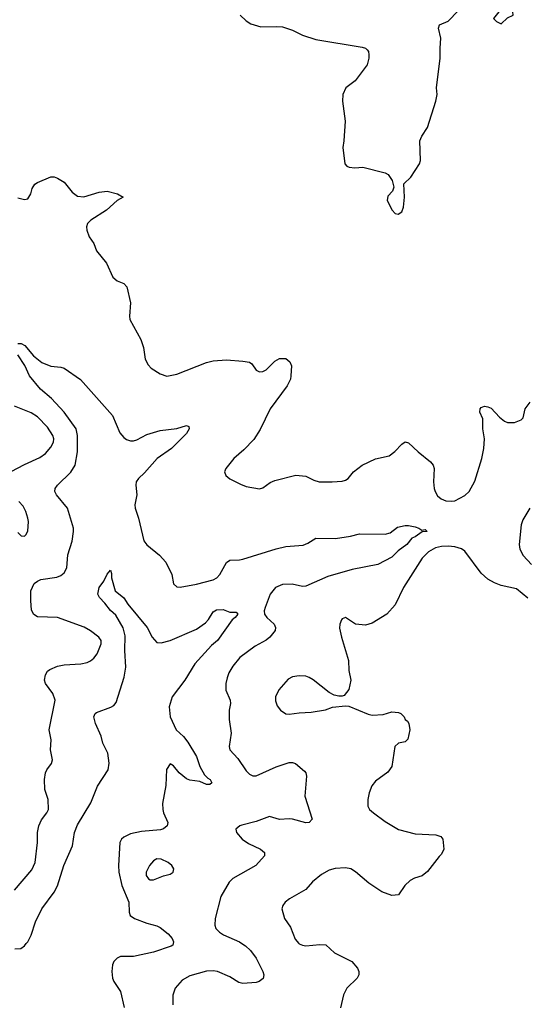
# Model space of a CAD drawing. Header units: inches. Extents: x 2143765 to 2212928, y 878963 to 1017374.
# Tile 18 of 256: x 2163202 to 2166262, y 889632 to 895582. Entities that reach past the tile are written whole.
import ezdxf

# ---------------------------------------------------------------- set-up
doc = ezdxf.new("R2010")
doc.units = ezdxf.units.IN
doc.header["$MEASUREMENT"] = 0
doc.layers.add('C1868', color=7, linetype='Continuous')
doc.layers.add('C1869', color=7, linetype='Continuous')

msp = doc.modelspace()

# ---------------------------------------------------------------- linework, layer by layer
at = {"layer": 'C1868', "color": 5}
for points, elevation in [([(2163173, 889967), (2163208, 889970), (2163230, 889985.5), (2163241.6, 890000)], 340), ([(2164128.6, 890000), (2164126.8, 889990), (2164116, 889984), (2164010, 889947.2), (2163890, 889921.7), (2163810, 889920.4), (2163790, 889910.9), (2163770, 889891.1), (2163761.5, 889870), (2163757.7, 889830), (2163763.2, 889790), (2163770.3, 889770), (2163810.3, 889710), (2163832.3, 889612.3)], 340), ([(2164543.6, 890000), (2164565.4, 889985.4), (2164596.4, 889956.4), (2164630.2, 889910.2), (2164670.3, 889830), (2164675.3, 889810), (2164671.6, 889788.4), (2164649, 889771), (2164630, 889764.4), (2164550, 889757.7), (2164524.4, 889764.4), (2164470, 889798.9), (2164397.2, 889830), (2164370, 889835.3), (2164330, 889832.1), (2164230, 889803.7), (2164182.4, 889777.6), (2164141.5, 889730), (2164127.5, 889687.5), (2164125.7, 889630)], 360), ([(2164888.3, 890000), (2164890, 889998), (2164908.9, 889988.9), (2164930, 889985.7), (2165014.6, 889994.6), (2165050, 889990.7), (2165103.9, 889943.9), (2165208, 889890), (2165243, 889850), (2165250.6, 889830), (2165250.6, 889810), (2165240.5, 889790), (2165177.1, 889730), (2165157.1, 889690), (2165139.3, 889610)], 380)]:
    msp.add_lwpolyline(points, dxfattribs=dict(at, elevation=elevation))
at = {"layer": 'C1869', "color": 5}
for points, elevation in [([(2166130, 895695.3), (2166094.8, 895630), (2166062.8, 895590), (2166080.7, 895570), (2166110, 895556.3), (2166147.6, 895592.4), (2166182, 895610), (2166180.9, 895630), (2166170, 895659), (2166150, 895688.7)], 420), ([(2164030, 890511.1), (2164010, 890498.4), (2163984.9, 890470), (2163966, 890430), (2163966.3, 890410), (2163980.5, 890390), (2163990, 890384.6), (2164010, 890384), (2164070, 890407.6), (2164110, 890418), (2164129.2, 890430), (2164132.3, 890450), (2164120.9, 890470), (2164098, 890490), (2164055.3, 890510)], 360)]:
    msp.add_lwpolyline(points, close=True, dxfattribs=dict(at, elevation=elevation))
for points, elevation in [([(2164532.4, 895610), (2164570, 895575.8), (2164597.5, 895557.5), (2164658, 895538), (2164750, 895541.2), (2164790, 895538.2), (2164850, 895518.6), (2164910, 895488.2), (2164990, 895462.3), (2165270, 895416.4), (2165290.3, 895410.3), (2165300.4, 895400.4), (2165307.7, 895390), (2165310.6, 895370), (2165310.5, 895350), (2165300.5, 895310), (2165228.5, 895211.5), (2165170.7, 895170), (2165153, 895130), (2165150.6, 895090), (2165168.5, 894968.5), (2165160.4, 894850), (2165153, 894810), (2165164.7, 894710), (2165176.9, 894696.9), (2165191, 894691), (2165226.8, 894686.8), (2165274, 894690), (2165410, 894656), (2165426.4, 894646.4), (2165450.8, 894610.8), (2165461, 894570), (2165453.7, 894546.3), (2165425.2, 894514.8), (2165420.7, 894490), (2165451, 894430), (2165470, 894411), (2165487.3, 894407.3), (2165510, 894421), (2165519.5, 894450), (2165526.6, 894510), (2165522, 894590), (2165564, 894630), (2165616, 894710), (2165622.7, 894730), (2165619.3, 894850), (2165630, 894878), (2165665.2, 894930), (2165716, 895090), (2165722.7, 895130), (2165719.3, 895170), (2165742, 895350), (2165740.7, 895410), (2165745.6, 895470), (2165731.8, 895530), (2165738, 895550), (2165790, 895573.7), (2165850, 895636.3)], 420), ([(2163190, 894504.7), (2163230, 894496), (2163250, 894498.8), (2163269.2, 894530), (2163277.5, 894562.5), (2163292.5, 894587.5), (2163310, 894598.8), (2163390, 894631.3), (2163410, 894631.3), (2163430, 894624), (2163470, 894600.5), (2163518.9, 894538.9), (2163550, 894516.4), (2163590, 894512.4), (2163681.1, 894538.9), (2163730, 894545.5), (2163792, 894530), (2163826, 894510), (2163790, 894489.6), (2163726.7, 894430), (2163630.4, 894370), (2163611.8, 894350), (2163605.3, 894330), (2163606.3, 894310), (2163622, 894270), (2163648.7, 894230), (2163666, 894186), (2163726, 894110), (2163765.2, 894025.3), (2163790, 894003), (2163830, 893987.3), (2163848.3, 893968.3), (2163870.3, 893870.4), (2163864, 893790), (2163866.5, 893770), (2163932.7, 893650), (2163950, 893602), (2163959.1, 893530), (2163977.1, 893497.1), (2163996.7, 893476.7), (2164050, 893441.6), (2164090, 893427.4), (2164150, 893438.9), (2164329.2, 893510.8), (2164370, 893519.7), (2164450, 893525.6), (2164550, 893519.1), (2164590, 893511.7), (2164603.1, 893503.1), (2164630, 893464.9), (2164650, 893453), (2164670, 893455.5), (2164690, 893465.5), (2164742, 893518), (2164770, 893534), (2164810, 893534.8), (2164834, 893514), (2164842.8, 893490), (2164839.3, 893430), (2164836.4, 893410), (2164817.4, 893370), (2164713.8, 893230), (2164654.7, 893105.3), (2164615.4, 893044.6), (2164556.4, 892983.6), (2164495.5, 892930), (2164446, 892870), (2164438, 892850), (2164447.1, 892827.1), (2164470, 892806.8), (2164534.9, 892774.9), (2164570, 892762), (2164650, 892748), (2164670, 892754), (2164715.4, 892784.6), (2164742.9, 892797.1), (2164870, 892830.2), (2164930, 892822.6), (2164979, 892799), (2165010, 892790.3), (2165090, 892788.5), (2165150, 892794), (2165170, 892799.5), (2165186.6, 892810), (2165218, 892850), (2165270, 892890.4), (2165350, 892927.4), (2165433.3, 892946.7), (2165468.2, 892971.8), (2165510, 893017.1), (2165530, 893030.4), (2165550, 893024.9), (2165608.5, 892970), (2165683.7, 892910), (2165698.9, 892890), (2165704.6, 892870), (2165700.9, 892790), (2165705.2, 892750), (2165710.3, 892730), (2165725.2, 892705.2), (2165746.7, 892686.7), (2165775, 892675), (2165810, 892671.9), (2165830, 892675.4), (2165890, 892707.3), (2165916.1, 892730), (2165950, 892793), (2165994, 892930), (2166005.5, 892990), (2166009, 893050), (2165999.8, 893110), (2165999.2, 893170), (2165981.7, 893210), (2165982.4, 893230), (2165990, 893239.3), (2166010, 893246), (2166030, 893243.1), (2166050, 893233.7), (2166099.2, 893179.2), (2166130, 893155.5), (2166148.6, 893148.6), (2166190, 893148.7), (2166230, 893163.1), (2166243.5, 893176.5), (2166255.6, 893230), (2166285.1, 893270)], 380), ([(2163190, 893624.4), (2163210, 893625.3), (2163233, 893613), (2163285.5, 893550), (2163334.8, 893510), (2163390, 893488.5), (2163450, 893483), (2163470, 893476.3), (2163568.6, 893408.6), (2163763.1, 893190), (2163806.3, 893086.3), (2163830, 893056.3), (2163846.1, 893046.1), (2163870, 893037.6), (2163890, 893037.6), (2163910, 893043.1), (2163970, 893075.8), (2164050, 893099.5), (2164150, 893112.3), (2164210, 893130.3), (2164223.5, 893123.5), (2164224.9, 893110), (2164210, 893081.3), (2164118.9, 892990), (2164032.2, 892930), (2163956.4, 892843.6), (2163918.4, 892810), (2163906, 892790), (2163903.1, 892770), (2163908.7, 892711.3), (2163896.3, 892650), (2163899.1, 892630), (2163919.5, 892570), (2163952, 892432), (2163968.9, 892408.9), (2164046.4, 892346.4), (2164083.8, 892303.8), (2164121.6, 892230), (2164130, 892172), (2164150, 892154.8), (2164170, 892153.4), (2164270, 892170.3), (2164370, 892198), (2164391.5, 892210), (2164410, 892228.5), (2164450, 892302.4), (2164470, 892316.1), (2164530, 892317.7), (2164550, 892322.5), (2164750, 892383.5), (2164810, 892397.7), (2164913.2, 892406.8), (2164942, 892418), (2164990, 892448.5), (2165110, 892447.9), (2165198.9, 892461.1), (2165254.4, 892474.4), (2165410, 892473), (2165439.1, 892480.9), (2165484, 892516), (2165530, 892526.4), (2165550, 892526.4), (2165590, 892516.4), (2165612, 892510), (2165630, 892498), (2165650, 892502), (2165662, 892490), (2165633.2, 892486.8), (2165590, 892457.2), (2165570.4, 892449.6), (2165539.5, 892410), (2165488.1, 892371.9), (2165450, 892334), (2165364.6, 892290), (2165210, 892259.2), (2165062.5, 892217.5), (2164930, 892158.2), (2164910, 892157.4), (2164848, 892170), (2164790, 892168.9), (2164747.6, 892150), (2164715.2, 892110), (2164684, 892030), (2164678.7, 892010), (2164680.4, 891990), (2164694.9, 891970), (2164739.5, 891930), (2164747.6, 891910), (2164744.9, 891890), (2164711.6, 891850), (2164690, 891832), (2164624.1, 891795.9), (2164532.1, 891727.9), (2164490, 891674.5), (2164465.7, 891634.3), (2164454.3, 891605.7), (2164446.3, 891570), (2164447.4, 891530), (2164472, 891470), (2164474, 891450), (2164467, 891410), (2164467.1, 891352.9), (2164478, 891270), (2164466, 891190), (2164470.5, 891170), (2164518.4, 891118.4), (2164570, 891042.4), (2164590, 891023.7), (2164610, 891013.4), (2164630, 891013.7), (2164750, 891067.6), (2164830, 891093.7), (2164850, 891093.7), (2164866.9, 891086.9), (2164922, 891042), (2164930.8, 891030), (2164934, 891010), (2164923, 890890), (2164968.7, 890750), (2164950, 890731.3), (2164930, 890728), (2164850, 890750.6), (2164830, 890753.7), (2164770, 890749.8), (2164710, 890766.8), (2164630, 890736.8), (2164544.4, 890715.6), (2164530.8, 890710), (2164507.3, 890690), (2164510.6, 890670), (2164545.5, 890630), (2164584.1, 890604.1), (2164656, 890570), (2164681, 890550), (2164681, 890530), (2164627.3, 890470), (2164490, 890391.5), (2164466.4, 890370), (2164416, 890284), (2164382, 890150), (2164379.5, 890110), (2164387, 890090), (2164407.6, 890067.6), (2164432, 890052), (2164530, 890009.2), (2164543.6, 890000)], 360), ([(2163170, 890321.1), (2163275, 890445), (2163296.1, 890490), (2163309.8, 890610), (2163309.8, 890670), (2163318, 890710), (2163333.2, 890746.8), (2163365.6, 890790), (2163374.7, 890810), (2163372.8, 890870), (2163352.8, 890930), (2163351.6, 890990), (2163357.6, 891030), (2163366, 891050), (2163392.8, 891087.2), (2163399.6, 891110), (2163388.3, 891170), (2163392, 891230), (2163378.7, 891290), (2163416.8, 891470), (2163401.5, 891510), (2163358, 891570), (2163352.4, 891590), (2163357.8, 891622.2), (2163370, 891644.9), (2163383.7, 891656.3), (2163430, 891675.8), (2163470, 891684.2), (2163570, 891688.9), (2163610, 891697.8), (2163630, 891707.4), (2163650, 891724.4), (2163669.7, 891750), (2163694, 891810), (2163693.1, 891830), (2163679.7, 891850), (2163629.8, 891889.8), (2163591.4, 891911.4), (2163430, 891969.7), (2163310, 891974), (2163287.4, 891987.4), (2163273.4, 892013.4), (2163268.3, 892071.7), (2163269.6, 892130), (2163290, 892174.8), (2163309, 892190), (2163330, 892198.4), (2163426.3, 892213.7), (2163450, 892222.4), (2163470, 892239.3), (2163486, 892270), (2163492.2, 892347.8), (2163517.8, 892430), (2163527.6, 892490), (2163526.2, 892510), (2163489.8, 892629.8), (2163424.2, 892710), (2163414.7, 892730), (2163416.9, 892750), (2163429.7, 892770), (2163510, 892846.9), (2163536.5, 892890), (2163550.4, 892970), (2163551.8, 893070), (2163542.9, 893110), (2163469.5, 893209.5), (2163393.4, 893293.4), (2163327.5, 893350), (2163260.9, 893430), (2163232.7, 893492.7), (2163190, 893556)], 360), ([(2163150, 892851.8), (2163230, 892894), (2163324, 892936), (2163358.5, 892961.5), (2163390, 892998.9), (2163406, 893030), (2163408, 893050), (2163402.8, 893070), (2163370, 893119.7), (2163310, 893181.1), (2163270, 893205.7), (2163170, 893247.3)], 380), ([(2163190, 892482.8), (2163210, 892463), (2163230, 892462), (2163239.3, 892470), (2163250, 892492), (2163254, 892550), (2163251.8, 892570), (2163238, 892610), (2163222, 892642), (2163196, 892670)], 380), ([(2166283.7, 892630), (2166240.4, 892559.6), (2166230.3, 892530), (2166218, 892410), (2166222, 892382), (2166243.6, 892343.6), (2166293, 892290)], 380), ([(2166270, 892086), (2166202.7, 892142.7), (2166110, 892163.8), (2166070, 892178.9), (2166030, 892201.6), (2165990, 892238), (2165890, 892369.8), (2165870, 892385), (2165830, 892397.5), (2165790, 892400.5), (2165750, 892399), (2165714, 892390), (2165670, 892365.5), (2165632.7, 892327.3), (2165519.6, 892150), (2165470, 892046), (2165419.3, 891990), (2165330, 891936.3), (2165290, 891923), (2165229.6, 891929.6), (2165170, 891968.7), (2165150, 891962), (2165145.2, 891954.8), (2165134.8, 891930), (2165134, 891906), (2165146.4, 891850), (2165188.4, 891710), (2165190.4, 891650), (2165201.6, 891590), (2165190, 891535.3), (2165161, 891499), (2165150, 891494), (2165130, 891494), (2165100.9, 891500.9), (2165070, 891516), (2164973.6, 891593.6), (2164950, 891607.4), (2164930, 891614.7), (2164890, 891617.4), (2164850, 891611.6), (2164823.2, 891596.8), (2164766.7, 891533.3), (2164747.2, 891490), (2164746.9, 891466.9), (2164756.5, 891436.5), (2164777.1, 891410), (2164810, 891388), (2164830, 891384.5), (2164890, 891393.4), (2164963.1, 891396.9), (2165047.8, 891412.2), (2165091.9, 891428.1), (2165170, 891436), (2165190, 891434), (2165305.7, 891385.7), (2165330, 891380.3), (2165396.1, 891383.9), (2165450, 891399.3), (2165490, 891396.3), (2165504.7, 891390), (2165524.7, 891370), (2165530, 891354), (2165543.6, 891343.6), (2165552, 891330), (2165558, 891290), (2165546.4, 891233.6), (2165530, 891219), (2165490, 891209.3), (2165467.3, 891190), (2165450, 891069), (2165425.7, 891034.3), (2165350, 890980.7), (2165327.7, 890952.3), (2165312.2, 890910), (2165305.3, 890870), (2165305.3, 890830), (2165314.9, 890810), (2165338, 890790), (2165410, 890737), (2165490, 890688.5), (2165590, 890662.2), (2165715.3, 890655.3), (2165745.5, 890645.5), (2165757.3, 890630), (2165763.8, 890570), (2165750, 890539.3), (2165734.7, 890525.3), (2165665.5, 890434.5), (2165631.7, 890408.3), (2165585.5, 890394.5), (2165559.9, 890380.1), (2165527.3, 890350), (2165490, 890294), (2165450, 890289.2), (2165390, 890312.7), (2165310, 890364.7), (2165230, 890433.3), (2165200.9, 890450), (2165170, 890457.7), (2165107.7, 890452.3), (2165070, 890443), (2165024.3, 890415.7), (2164970, 890371.5), (2164930, 890325.6), (2164830.6, 890270), (2164804.9, 890250), (2164790.6, 890230), (2164784.9, 890210), (2164802, 890150), (2164837.4, 890097.4), (2164866.3, 890026.3), (2164888.3, 890000)], 380), ([(2163241.6, 890000), (2163250, 890010.5), (2163271.1, 890050), (2163297.2, 890130), (2163336.1, 890210), (2163409.8, 890310), (2163430, 890348.2), (2163468.8, 890471.2), (2163519.8, 890590), (2163532.4, 890670), (2163550, 890716.4), (2163631.1, 890850), (2163672.6, 890950), (2163735.3, 891050), (2163741.2, 891090), (2163734.2, 891150), (2163704.4, 891210), (2163693.3, 891253.3), (2163659.6, 891330), (2163649.5, 891370), (2163657.2, 891390), (2163664.9, 891395.1), (2163752.7, 891427.3), (2163770, 891438), (2163783.7, 891456.3), (2163832.5, 891610), (2163842.9, 891670), (2163837.7, 891770), (2163838.8, 891858.8), (2163827, 891907), (2163783.3, 891983.3), (2163750, 892011.3), (2163716.3, 892056.3), (2163683.6, 892090), (2163673.6, 892110), (2163681.3, 892150), (2163709.5, 892190), (2163730, 892231.3), (2163750, 892254.8), (2163755.9, 892235.9), (2163755.5, 892210), (2163779.3, 892130), (2163830, 892087.7), (2163855.8, 892050), (2163971.8, 891910), (2164001.6, 891850), (2164030, 891818.8), (2164056.9, 891816.9), (2164110.7, 891830.7), (2164270, 891899.5), (2164323, 891937), (2164342.8, 891957.2), (2164370, 892004), (2164390, 892015.5), (2164430, 892018), (2164470, 892002), (2164510, 892001), (2164518.8, 891990), (2164504, 891970), (2164484.2, 891955.8), (2164395.6, 891830), (2164360.5, 891799.5), (2164259.1, 891690), (2164199.8, 891590), (2164122.8, 891490), (2164104.4, 891430), (2164110.2, 891370.2), (2164147.4, 891290), (2164190.1, 891250.1), (2164216.9, 891216.9), (2164270.2, 891130), (2164290.2, 891070.2), (2164318.9, 891018.9), (2164337.7, 890997.8), (2164352, 890990), (2164362, 890970), (2164350, 890959.5), (2164330, 890959.6), (2164290, 890978), (2164230, 890986.8), (2164210, 890995), (2164164.7, 891030), (2164130, 891072.7), (2164110, 891085.2), (2164089, 891051), (2164084.6, 890955.4), (2164065.2, 890845.2), (2164065.5, 890810), (2164070.4, 890790), (2164096.5, 890730), (2164092.2, 890710), (2164070, 890692.6), (2164052.8, 890687.2), (2163936.7, 890676.7), (2163870, 890661.9), (2163830, 890642.4), (2163817.1, 890630), (2163807.5, 890610), (2163797.7, 890470), (2163800.9, 890430), (2163818.4, 890350), (2163860.2, 890250), (2163863.2, 890190), (2163869.2, 890169.2), (2163894.8, 890150), (2163970, 890121.6), (2164030, 890107.3), (2164050, 890097.3), (2164099, 890059), (2164122, 890030), (2164130.4, 890010), (2164128.6, 890000)], 340)]:
    msp.add_lwpolyline(points, dxfattribs=dict(at, elevation=elevation))

doc.saveas('drawing.dxf')
